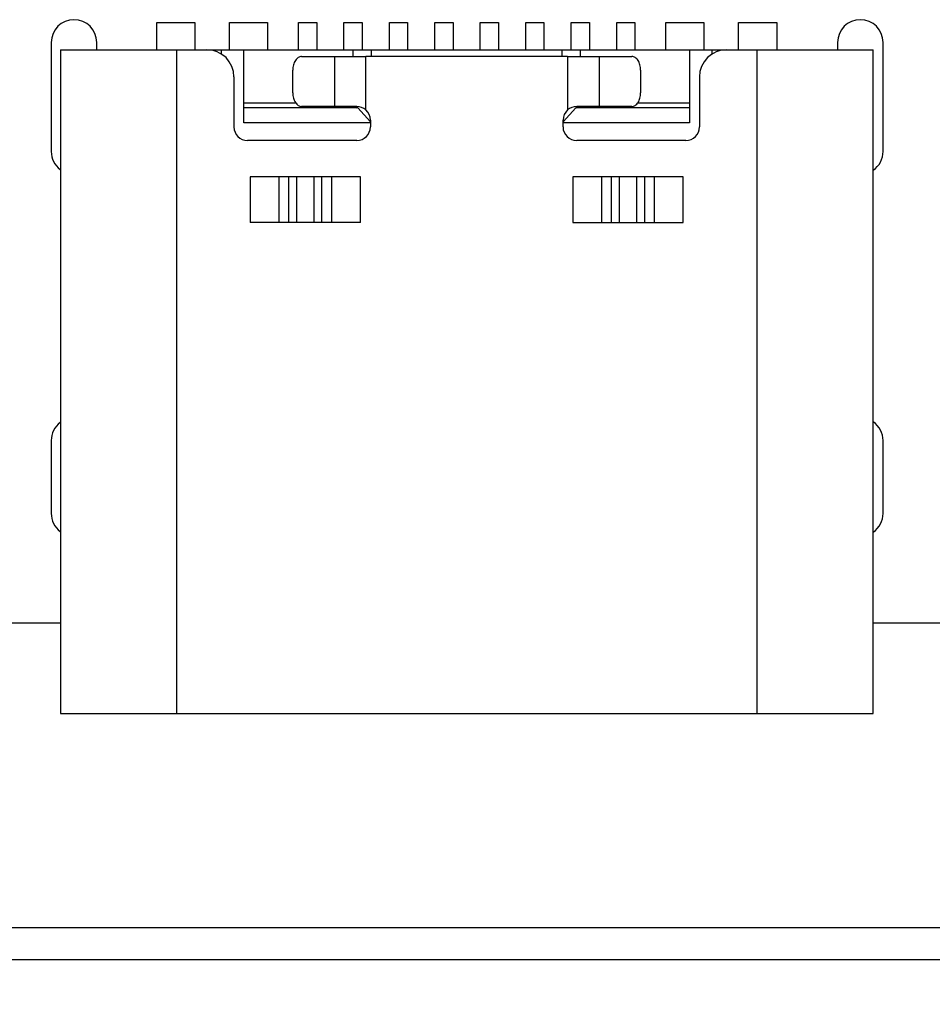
# Model space of a CAD drawing. Header units: inches. Extents: x 246 to 500, y -220 to -17.
# Tile 31 of 118: x 453 to 463, y -171 to -160. Entities that reach past the tile are written whole.
import ezdxf

# ---------------------------------------------------------------- set-up
doc = ezdxf.new("R2010")
doc.units = ezdxf.units.IN
doc.header["$LTSCALE"] = 1.21
doc.header["$MEASUREMENT"] = 0
doc.header["$PDMODE"] = 3
doc.header["$PDSIZE"] = 0.3125
doc.layers.get('0').update_dxf_attribs({"linetype": 'CONTINUOUS'})
doc.layers.get('Defpoints').update_dxf_attribs({"linetype": 'CONTINUOUS'})
doc.layers.add('DIM', color=3, linetype='CONTINUOUS')
doc.styles.get("Standard").update_dxf_attribs({"font": 'txt', "width": 0.8})
doc.dimstyles.get("Standard").update_dxf_attribs({"dimtxt": 0.15625, "dimasz": 0.1875, "dimexe": 0.125, "dimexo": 0.0625, "dimgap": 0.09, "dimtad": 0, "dimtih": 1, "dimtoh": 1, "dimzin": 4, "dimdsep": 46, "dimtxsty": 'Standard', "dimblk": '_FILLED', "dimblk1": '_FILLED', "dimblk2": '_FILLED', "dimcen": 0.09, "dimazin": 1, "dimtp": 0.01, "dimtm": 0.01, "dimtfac": 1, "dimtofl": 0, "dimtmove": 0, "dimatfit": 3, "dimldrblk": '_FILLED', "dimfxl": 1, "dimtolj": 1, "dimtzin": 4, "dimarcsym": 0})

# ---------------------------------------------------------------- blocks, each defined once
blk = doc.blocks.new('_FILLED')
at = {"color": 0, "linetype": 'ByBlock'}
blk.add_solid([(0, 0), (-1, 0.1667), (-1, -0.1667)], dxfattribs=at)
blk = doc.blocks.new('*D62')
at = {"layer": 'Defpoints', "color": 0}
for p in [(447.669, -166.607), (467.669, -166.607), (447.669, -178.55)]:
    blk.add_point(p, dxfattribs=at)
at = {"layer": 'DIM', "color": 0, "lineweight": -2}
for p, q in [((447.669, -166.669), (447.669, -178.675)), ((467.669, -166.669), (467.669, -178.675)), ((449.669, -178.55), (454.779, -178.55)), ((465.669, -178.55), (460.559, -178.55))]:
    blk.add_line(p, q, dxfattribs=at)
at = {"layer": 'DIM', "color": 0, "lineweight": -2, "xscale": 2, "yscale": 2, "zscale": 2, "rotation": 180}
blk.add_blockref('_FILLED', (447.669, -178.55), dxfattribs=at)
at = {"layer": 'DIM', "color": 0, "lineweight": -2, "xscale": 2, "yscale": 2, "zscale": 2}
blk.add_blockref('_FILLED', (467.669, -178.55), dxfattribs=at)
at = {"layer": 'DIM', "color": 0, "insert": (457.669, -178.55), "char_height": 2, "attachment_point": 5}
blk.add_mtext('\\A1;20.00', dxfattribs=at)

msp = doc.modelspace()

# ---------------------------------------------------------------- linework, layer by layer
at = {"color": 7, "linetype": 'Continuous'}
for p, q in [((454.28, -160.259), (454.7, -160.259)), ((454.28, -160.559), (454.28, -160.259)), ((454.7, -160.259), (454.7, -160.559)), ((455.08, -160.259), (455.5, -160.259)), ((455.08, -160.559), (455.08, -160.259)), ((455.5, -160.259), (455.5, -160.559)), ((455.84, -160.259), (456.04, -160.259)), ((455.84, -160.559), (455.84, -160.259)), ((456.04, -160.259), (456.04, -160.559)), ((456.34, -160.259), (456.54, -160.259)), ((456.34, -160.559), (456.34, -160.259)), ((456.54, -160.259), (456.54, -160.559)), ((456.84, -160.259), (457.04, -160.259)), ((456.84, -160.559), (456.84, -160.259)), ((457.04, -160.259), (457.04, -160.559)), ((457.34, -160.259), (457.54, -160.259)), ((457.34, -160.559), (457.34, -160.259)), ((457.54, -160.259), (457.54, -160.559)), ((457.84, -160.259), (458.04, -160.259)), ((457.84, -160.559), (457.84, -160.259)), ((458.04, -160.259), (458.04, -160.559)), ((458.34, -160.259), (458.54, -160.259)), ((458.34, -160.559), (458.34, -160.259)), ((458.54, -160.259), (458.54, -160.559)), ((458.84, -160.259), (459.04, -160.259)), ((458.84, -160.559), (458.84, -160.259)), ((459.04, -160.259), (459.04, -160.559)), ((459.34, -160.259), (459.54, -160.259)), ((459.34, -160.559), (459.34, -160.259)), ((459.54, -160.259), (459.54, -160.559)), ((459.88, -160.259), (460.3, -160.259)), ((459.88, -160.559), (459.88, -160.259)), ((460.3, -160.259), (460.3, -160.559)), ((460.68, -160.259), (461.1, -160.259)), ((460.68, -160.559), (460.68, -160.259)), ((461.1, -160.259), (461.1, -160.559)), ((453.12, -160.479), (453.12, -161.679)), ((453.62, -160.559), (453.62, -160.479)), ((461.77, -160.479), (461.77, -160.559)), ((462.27, -161.679), (462.27, -160.479)), ((453.22, -160.559), (462.16, -160.559)), ((453.22, -160.559), (453.22, -167.859)), ((454.5, -167.859), (454.5, -160.559)), ((454.99, -160.559), (454.99, -160.606)), ((455.24, -161.362), (455.24, -160.559)), ((456.44, -160.634), (456.44, -160.559)), ((456.64, -160.559), (456.64, -160.634)), ((458.74, -160.634), (458.74, -160.559)), ((458.94, -160.559), (458.94, -160.634)), ((460.14, -160.559), (460.14, -161.362)), ((460.39, -160.606), (460.39, -160.559)), ((460.88, -160.559), (460.88, -167.859)), ((462.16, -167.859), (462.16, -160.559)), ((455.874, -160.634), (456.234, -160.634)), ((456.234, -160.634), (456.58, -160.634)), ((456.234, -160.634), (456.234, -161.184)), ((458.8, -160.634), (456.58, -160.634)), ((456.58, -161.222), (456.58, -160.634)), ((458.8, -160.634), (459.145, -160.634)), ((458.8, -160.634), (458.8, -161.222)), ((459.146, -160.634), (459.507, -160.634)), ((459.146, -160.634), (459.146, -161.184)), ((455.777, -161.034), (455.777, -160.784)), ((459.603, -160.784), (459.603, -161.034)), ((455.13, -160.859), (455.13, -161.409)), ((460.25, -160.859), (460.25, -161.409)), ((455.24, -161.142), (455.808, -161.142)), ((459.572, -161.142), (460.14, -161.142)), ((456.491, -161.199), (455.24, -161.199)), ((456.234, -161.184), (455.874, -161.184)), ((456.48, -161.184), (456.234, -161.184)), ((456.44, -161.194), (456.44, -161.184)), ((456.44, -161.194), (456.479, -161.198)), ((456.491, -161.199), (456.63, -161.351)), ((458.75, -161.351), (458.89, -161.199)), ((460.14, -161.199), (458.89, -161.199)), ((459.145, -161.184), (458.9, -161.184)), ((458.901, -161.198), (458.94, -161.194)), ((458.94, -161.184), (458.94, -161.194)), ((459.507, -161.184), (459.146, -161.184)), ((456.63, -161.362), (455.24, -161.362)), ((456.63, -161.334), (456.63, -161.409)), ((458.75, -161.409), (458.75, -161.334)), ((460.14, -161.362), (458.75, -161.362)), ((456.48, -161.559), (455.28, -161.559)), ((460.1, -161.559), (458.9, -161.559)), ((456.522, -161.959), (455.307, -161.959)), ((455.307, -161.959), (455.307, -162.459)), ((455.627, -162.459), (455.627, -161.959)), ((455.73, -161.959), (455.73, -162.459)), ((455.821, -162.459), (455.821, -161.959)), ((456.007, -161.959), (456.007, -162.459)), ((456.098, -162.459), (456.098, -161.959)), ((456.202, -161.959), (456.202, -162.459)), ((456.522, -162.459), (456.522, -161.959)), ((460.073, -161.959), (458.858, -161.959)), ((458.858, -161.959), (458.858, -162.459)), ((459.178, -162.459), (459.178, -161.959)), ((459.281, -161.959), (459.281, -162.459)), ((459.372, -162.459), (459.372, -161.959)), ((459.558, -161.959), (459.558, -162.459)), ((459.649, -162.459), (459.649, -161.959)), ((459.753, -161.959), (459.753, -162.459)), ((460.073, -162.459), (460.073, -161.959)), ((456.522, -162.459), (455.307, -162.459)), ((458.858, -162.459), (460.073, -162.459)), ((453.12, -164.859), (453.12, -165.659)), ((462.27, -165.659), (462.27, -164.859)), ((431.44, -166.859), (453.22, -166.862)), ((462.16, -166.864), (483.94, -166.867)), ((453.22, -167.859), (462.16, -167.859)), ((467.94, -170.219), (447.44, -170.219)), ((467.94, -170.569), (447.44, -170.569))]:
    msp.add_line(p, q, dxfattribs=at)
for centre, radius, start, end in [((453.37, -160.479), 0.25, 359.9999, 179.9999), ((462.02, -160.479), 0.25, 359.9999, 179.9999), ((454.83, -160.859), 0.3, 0, 90), ((460.55, -160.859), 0.3, 90, 180), ((456.48, -161.335), 0.151, 48.2409, 89.8721), ((456.48, -161.334), 0.15, 0, 48.1996), ((458.9, -161.334), 0.15, 131.7701, 180), ((458.901, -161.336), 0.152, 90.3477, 131.5914), ((455.28, -161.409), 0.15, 180, 270), ((456.48, -161.409), 0.15, 270, 0), ((458.9, -161.409), 0.15, 180, 270), ((460.1, -161.409), 0.15, 270, 0), ((453.37, -161.679), 0.25, 179.9999, 232.9118), ((462.02, -161.679), 0.25, 304.4904, 359.9999), ((453.37, -164.859), 0.25, 127.0274, 179.9999), ((462.02, -164.859), 0.25, 359.9999, 55.4576), ((453.37, -165.659), 0.25, 179.9999, 232.9143), ((462.02, -165.659), 0.25, 304.4923, 359.9999)]:
    msp.add_arc(centre, radius, start, end, dxfattribs=at)
for points, knots in [([(455.874, -160.634), (455.867, -160.634), (455.854, -160.636), (455.836, -160.645), (455.819, -160.659), (455.799, -160.685), (455.782, -160.727), (455.777, -160.764), (455.777, -160.784)], [0, 0, 0, 0, 0.097396, 0.199931, 0.310959, 0.43233, 0.703547, 1, 1, 1, 1]), ([(459.603, -160.784), (459.603, -160.764), (459.599, -160.727), (459.582, -160.685), (459.561, -160.659), (459.545, -160.645), (459.526, -160.636), (459.513, -160.634), (459.507, -160.634)], [0, 0, 0, 0, 0.296453, 0.567671, 0.689041, 0.800069, 0.902604, 1, 1, 1, 1]), ([(455.777, -161.034), (455.777, -161.053), (455.782, -161.09), (455.799, -161.132), (455.819, -161.158), (455.836, -161.173), (455.854, -161.182), (455.867, -161.184), (455.874, -161.184)], [0, 0, 0, 0, 0.296453, 0.567671, 0.689041, 0.800069, 0.902604, 1, 1, 1, 1]), ([(459.507, -161.184), (459.513, -161.184), (459.526, -161.182), (459.545, -161.173), (459.561, -161.158), (459.582, -161.132), (459.599, -161.09), (459.603, -161.053), (459.603, -161.034)], [0, 0, 0, 0, 0.097396, 0.199931, 0.310959, 0.43233, 0.703547, 1, 1, 1, 1])]:
    msp.add_open_spline(points, degree=3, knots=knots, dxfattribs=at)

# ---------------------------------------------------------------- dimensions: what is measured, and where the dimension line sits
at = {"layer": 'DIM'}
dim = msp.add_linear_dim(base=(447.669, -178.55), p1=(467.669, -166.607), p2=(447.669, -166.607), dimstyle='Standard', override={"dimtxt": 2, "dimasz": 2, "dimtih": 0, "dimtoh": 0, "dimzin": 0, "dimcen": 0.198, "dimadec": 0, "dimazin": 0, "dimtp": 0, "dimtm": 0, "dimtdec": 4, "dimtzin": 0}, dxfattribs=at)
dim.commit()
dim.dimension.update_dxf_attribs({"geometry": '*D62', "text_midpoint": (457.669, -178.55)})

doc.saveas('drawing.dxf')
